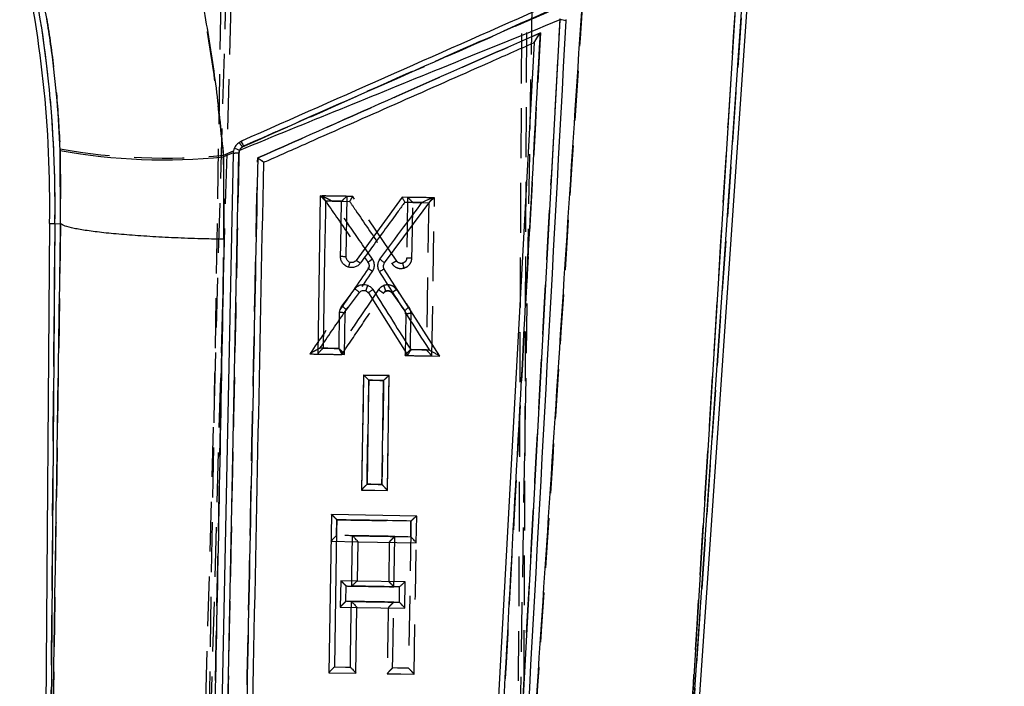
# Model space of a CAD drawing. Extents: x 75 to 757, y 20 to 569.
# Tile 32 of 49: x 235 to 285, y 493 to 527. Entities that reach past the tile are written whole.
import ezdxf

# ---------------------------------------------------------------- set-up
doc = ezdxf.new("R2010")
doc.units = 0
doc.header["$LTSCALE"] = 2
doc.linetypes.add('HIDDEN', pattern=[1.905, 1.27, -0.635])
doc.layers.get('0').update_dxf_attribs({"linetype": 'CONTINUOUS'})
doc.styles.add('SLDTEXTSTYLE0', font='TXT', dxfattribs={"width": 0.75})
doc.dimstyles.new('SLDDIMSTYLE0', dxfattribs={"dimtxt": 7, "dimasz": 6.604, "dimexe": 0, "dimexo": 0.0625, "dimgap": 1.75, "dimtad": 1, "dimdec": 0, "dimrnd": 1e-09, "dimzin": 12, "dimtxsty": 'SLDTEXTSTYLE0', "dimsah": 1, "dimcen": 0.09, "dimazin": 3, "dimtfac": 1, "dimtdec": 0, "dimtofl": 0, "dimtmove": 0, "dimatfit": 3, "dimtolj": 1, "dimtzin": 12})

# ---------------------------------------------------------------- blocks, each defined once
blk = doc.blocks.new('_D_6')
at = {"color": 179, "linetype": 'CONTINUOUS'}
for p, q in [((254.373, 568.866), (376.975, 568.866)), ((374.975, 568.866), (374.975, 322.729)), ((332.857, 322.729), (376.975, 322.729))]:
    blk.add_line(p, q, dxfattribs=at)
for points in [[(374.975, 568.866), (373.959, 562.262), (375.991, 562.262)], [(374.975, 322.729), (375.991, 329.333), (373.959, 329.333)]]:
    blk.add_solid(points, dxfattribs=at)
at = {"color": 179, "linetype": 'CONTINUOUS', "insert": (365.951, 413.379, 0.1), "char_height": 7, "attachment_point": 1, "rotation": 90, "style": 'SLDTEXTSTYLE0'}
blk.add_mtext('246', dxfattribs=at)

msp = doc.modelspace()

# ---------------------------------------------------------------- linework, layer by layer
at = {"color": 7, "linetype": 'HIDDEN'}
for p, q in [((243.449464, 469.359074), (246.004681, 558.362533)), ((246.248107, 558.199693), (243.735361, 469.35435)), ((245.308682, 554.655899), (243.891116, 468.667034)), ((261.176528, 554.394309), (259.758958, 468.405444)), ((260.292515, 545.30235), (259.93481, 469.087307)), ((260.546132, 545.352746), (260.22071, 469.082598)), ((271.673884, 530.86545), (268.139667, 479.609896)), ((236.671529, 520.368088), (236.69736, 516.555656)), ((246.036663, 520.511959), (245.970342, 520.47487)), ((245.013218, 520.051886), (245.518732, 520.275284)), ((245.034027, 515.760292), (245.013218, 520.051886)), ((250.032205, 517.971549), (250.033713, 517.971535)), ((253.843653, 514.648531), (251.599229, 517.945562)), ((255.771599, 517.876361), (255.772992, 517.876331)), ((236.117072, 478.796948), (236.41001, 516.559128)), ((236.69736, 516.555656), (236.697886, 516.555388)), ((252.385448, 514.254082), (252.412922, 514.314253)), ((251.944024, 513.041009), (251.94402, 513.041009)), ((252.400483, 513.021458), (252.40074, 513.021056)), ((253.15719, 513.008986), (253.156922, 513.008599)), ((253.614049, 513.013486), (254.252046, 512.1076)), ((254.302203, 511.944626), (254.267539, 509.831582)), ((251.044012, 509.883363), (251.044031, 509.883393)), ((254.267513, 509.829942), (254.267536, 509.831492)), ((252.153482, 508.834232), (252.153046, 508.834247)), ((252.154167, 508.834217), (253.465905, 508.812476)), ((252.056773, 502.966468), (252.056796, 502.967943)), ((250.776704, 500.649769), (250.78978, 501.449827)), ((250.49825, 500.351016), (251.869969, 500.328411)), ((250.990603, 498.33322), (250.968489, 496.991847)), ((251.835118, 498.319287), (250.991128, 498.333205)), ((253.434874, 498.292912), (253.434359, 498.292927)), ((251.247469, 497.288991), (251.260254, 498.071958)), ((250.968463, 496.990327), (250.968489, 496.991832)), ((250.968463, 496.990327), (251.815222, 496.976365)), ((253.356877, 493.592833), (253.356896, 493.594084))]:
    msp.add_line(p, q, dxfattribs=at)
at = {"color": 7, "linetype": 'CONTINUOUS'}
for p, q in [((267.88919, 472.035725), (271.944543, 530.849163)), ((268.106646, 479.131017), (271.673884, 530.86545)), ((271.112792, 527.492289), (268.106646, 479.131017)), ((262.173864, 526.951436), (259.43572, 476.66419)), ((262.177422, 527.014185), (262.173864, 526.951436)), ((262.486739, 526.911412), (262.490171, 526.974459)), ((260.851714, 525.795225), (258.219923, 477.593486)), ((260.851714, 525.795225), (260.851772, 525.796298)), ((236.700683, 516.555611), (236.677762, 520.292554)), ((245.500504, 520.129104), (244.620032, 476.857771)), ((244.92244, 476.878438), (245.795402, 520.149071)), ((245.502084, 520.16427), (245.013888, 519.965057)), ((245.013888, 519.965057), (245.031941, 515.759204)), ((245.502084, 520.16427), (245.500504, 520.129104)), ((245.795402, 520.149071), (245.826344, 520.296563)), ((249.946542, 517.972384), (249.812733, 509.903256)), ((251.319684, 517.949883), (249.946542, 517.972384)), ((251.268323, 514.850784), (251.319684, 517.949883)), ((254.12032, 517.904003), (251.768439, 514.682744)), ((253.223888, 514.552776), (255.687348, 517.878328)), ((255.687348, 517.878328), (254.12032, 517.904003)), ((236.138891, 516.562421), (235.7991, 472.761024)), ((236.41001, 516.559128), (236.114103, 478.414435)), ((236.138891, 516.562421), (236.41001, 516.559128)), ((236.41001, 516.559128), (236.700683, 516.555611)), ((236.701209, 516.555343), (236.700683, 516.555611)), ((256.039924, 509.801138), (253.21285, 514.240448)), ((251.276515, 512.156654), (251.944024, 513.041009)), ((252.400737, 513.021056), (254.409488, 509.827871)), ((250.903401, 510.188747), (250.933576, 512.023513)), ((251.185979, 509.88074), (251.221012, 511.995424)), ((249.812733, 509.903256), (251.185979, 509.88074)), ((254.409488, 509.827871), (256.039924, 509.801138)), ((252.153586, 508.834098), (252.056311, 502.966363)), ((253.466449, 508.812581), (252.153586, 508.834098)), ((253.369256, 502.944831), (253.466449, 508.812581)), ((252.056311, 502.966363), (253.369256, 502.944831)), ((250.520668, 501.711), (250.387642, 493.641783)), ((254.863142, 501.639415), (250.520668, 501.711)), ((254.559662, 500.586916), (254.572737, 501.386989)), ((254.840724, 500.279431), (254.863142, 501.639415)), ((251.838371, 498.319242), (251.871492, 500.328381)), ((251.871492, 500.328381), (254.840724, 500.279431)), ((254.282128, 498.27895), (251.838371, 498.319242)), ((254.259988, 496.936072), (254.282128, 498.27895)), ((253.979377, 497.243602), (253.992166, 498.026569)), ((251.760885, 493.619148), (251.816231, 496.97635)), ((251.816231, 496.97635), (254.259988, 496.936072)), ((250.387642, 493.641783), (251.760885, 493.619148))]:
    msp.add_line(p, q, dxfattribs=at)
at = {"color": 7, "linetype": 'HIDDEN', "flags": 128}
for points in [[(254.399858, 517.899115), (254.374083, 516.327326), (254.349037, 514.800001)], [(255.64076, 509.807591), (255.706489, 513.818387), (255.772992, 517.876331)], [(250.563871, 517.706026), (251.123521, 517.696683), (251.441188, 517.691378)], [(254.6213, 514.81827), (254.630386, 515.376319), (254.667211, 517.63751)], [(254.667211, 517.63751), (255.22688, 517.628167), (255.480486, 517.62392)], [(255.480486, 517.62392), (255.471404, 517.065857), (255.435079, 514.833574), (255.358312, 510.114629)], [(254.544936, 510.128204), (254.554022, 510.686267), (254.574809, 511.962984)], [(250.889584, 510.189239), (250.329885, 510.198582), (250.234499, 510.200177), (249.930996, 510.205243)], [(255.358312, 510.114629), (254.798591, 510.123972), (254.544936, 510.128204)], [(252.153046, 508.834247), (252.104539, 505.877812), (252.056799, 502.968062)], [(253.369722, 502.945189), (253.417424, 505.855058), (253.465905, 508.812476)], [(252.334948, 503.264983), (252.344023, 503.823001), (252.380341, 506.055076), (252.421323, 508.572836)], [(252.421323, 508.572836), (252.981044, 508.563493), (253.174319, 508.560259)], [(253.174319, 508.560259), (253.165245, 508.002226), (253.128945, 505.770091), (253.088019, 503.252406)], [(253.088019, 503.252406), (252.528261, 503.261749), (252.334948, 503.264983)], [(252.056773, 502.966468), (252.720538, 502.955471), (253.369715, 502.944712)], [(254.572618, 501.386915), (254.563499, 500.828851), (254.527024, 498.596553), (254.449967, 493.877549)], [(253.704193, 498.031292), (253.713309, 498.589356), (253.746163, 500.600387)], [(254.730127, 493.570749), (254.796251, 497.581665), (254.840712, 500.278671)], [(253.636591, 493.891094), (253.645703, 494.449143), (253.682147, 496.681381), (253.691405, 497.248326)], [(254.449967, 493.877549), (253.890141, 493.886862), (253.636591, 493.891094)], [(253.356877, 493.592833), (254.049114, 493.581418), (254.73012, 493.570198)]]:
    msp.add_lwpolyline(points, dxfattribs=at)
at = {"color": 7, "linetype": 'CONTINUOUS', "flags": 128}
for points in [[(250.213686, 517.71139), (250.204492, 517.153431), (250.167731, 514.921595), (250.090021, 510.202188)], [(251.026965, 517.697979), (250.467304, 517.707203), (250.213686, 517.71139)], [(250.980555, 514.878754), (250.989738, 515.436728), (251.026965, 517.697979)], [(255.130313, 517.630313), (254.570633, 517.639537), (254.252996, 517.644782)], [(251.045525, 512.34879), (251.382458, 512.795184), (251.71364, 513.233949)], [(250.090021, 510.202188), (250.649731, 510.192935), (250.903401, 510.188747)], [(254.558753, 510.128368), (255.118485, 510.119114), (255.230281, 510.117282), (255.517341, 510.112528)], [(252.421967, 508.572821), (252.412788, 508.014817), (252.376072, 505.782787), (252.334665, 503.264983)], [(253.174968, 508.560393), (252.615231, 508.569632), (252.421967, 508.572821)], [(253.08774, 503.252525), (253.096908, 503.810559), (253.133583, 506.042648), (253.174968, 508.560393)], [(252.334665, 503.264983), (252.894431, 503.255729), (253.08774, 503.252525)], [(250.789906, 501.449872), (250.780787, 500.891898), (250.744316, 498.660002), (250.667247, 493.940581)], [(251.548234, 498.067219), (251.55735, 498.625208), (251.59021, 500.636284)], [(251.480624, 493.927036), (251.489732, 494.485025), (251.52618, 496.71701), (251.535445, 497.284252)], [(250.667247, 493.940581), (251.227065, 493.931253), (251.480624, 493.927036)]]:
    msp.add_lwpolyline(points, dxfattribs=at)
at = {"color": 7, "linetype": 'CONTINUOUS'}
for centre, radius, start, end in [((176.782181, 517.540641), 59.364769, 359.05655614, 13.0555367), ((176.782181, 517.540641), 59.635908, 359.05696212, 13.0555367), ((262.189185, 525.828311), 1.123229, 74.6384796, 90.7815474), ((245.359481, 519.349932), 1.055496, 63.7482245, 79.3427554), ((235.678368, 515.994108), 11.300877, 23.5611349, 24.9681429), ((241.999011, 549.482006), 29.670521, 259.6684092, 275.8319969), ((245.706383, 519.276142), 0.877456, 84.177271, 103.5699111), ((251.201443, 513.570267), 1.248635, 51.0222872, 62.9934086), ((250.191826, 511.087532), 1.523015, 44.5858972, 55.9073802), ((250.991702, 511.133594), 0.891815, 75.1003376, 93.7370391)]:
    msp.add_arc(centre, radius, start, end, dxfattribs=at)
at = {"color": 7, "linetype": 'HIDDEN'}
for centre, radius, start, end in [((176.782181, 517.540641), 59.635908, 359.05696212, 13.0555367), ((241.991421, 550.522808), 30.620391, 259.9948388, 275.6634967), ((243.451796, 518.814673), 3.016509, 33.3924215, 38.6667348), ((234.532019, 515.487337), 12.554029, 23.5931677, 24.8564158), ((245.706206, 519.275843), 0.877706, 84.1814741, 103.5540667), ((254.124949, 513.868313), 0.829377, 109.8260224, 128.8694844), ((266.724724, 517.765413), 12.987844, 194.3910058, 195.5193488), ((223.130408, 502.456461), 31.989475, 19.4593744, 20.0045122), ((254.930406, 511.517133), 0.899347, 120.5286135, 138.9626297), ((254.494596, 511.120911), 0.845885, 84.5586375, 103.1467322)]:
    msp.add_arc(centre, radius, start, end, dxfattribs=at)
for points, knots in [([(245.013218, 520.051886), (244.891255, 521.206181), (244.647334, 523.514718), (244.087282, 526.992481), (243.394316, 530.46862), (242.808181, 532.751214), (242.515116, 533.892501)], [0, 0, 0, 0, 0.246889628, 0.493767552, 0.746885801, 1, 1, 1, 1]), ([(235.214214, 530.777607), (235.405712, 529.945682), (235.788714, 528.281808), (236.214229, 525.690745), (236.52907, 523.046141), (236.624041, 521.260803), (236.671529, 520.368088)], [0, 0, 0, 0, 0.245832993, 0.491672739, 0.745823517, 1, 1, 1, 1]), ([(263.340471, 528.149743), (262.596554, 516.728522), (261.541267, 500.526888), (260.448609, 484.326195), (260.126212, 479.546059)], [0, 0, 0, 0, 0.704942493, 1, 1, 1, 1]), ([(268.139667, 479.609896), (268.437448, 484.393305), (269.446578, 500.603527), (270.453809, 516.812292), (271.163821, 528.238077)], [0, 0, 0, 0, 0.295085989, 1, 1, 1, 1]), ([(245.970342, 520.47487), (250.181994, 522.335759), (255.437372, 524.657811), (260.692772, 526.979853), (261.736502, 527.441014)], [0, 0, 0, 0, 0.801398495, 1, 1, 1, 1]), ([(261.607194, 527.40762), (259.012119, 526.258299), (253.821971, 523.959658), (248.631765, 521.661192), (246.036663, 520.511959)], [0, 0, 0, 0, 0.50000028, 1, 1, 1, 1]), ([(259.435702, 476.664264), (259.893262, 485.056413), (260.808381, 501.840651), (261.720844, 518.623176), (262.177074, 527.014409)], [0, 0, 0, 0, 0.500001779, 1, 1, 1, 1]), ([(246.753845, 519.911889), (249.110392, 520.955494), (253.91697, 523.084103), (258.723495, 525.212874), (261.173499, 526.297961)], [0, 0, 0, 0, 0.490275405, 1, 1, 1, 1]), ([(261.173499, 526.297961), (260.727308, 518.091603), (259.844758, 501.859738), (258.959779, 485.626588), (258.522219, 477.600444)], [0, 0, 0, 0, 0.505570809, 1, 1, 1, 1]), ([(261.173499, 526.297961), (261.172794, 526.296938), (261.128351, 526.232467), (261.043609, 526.108242), (260.942974, 525.954911), (260.883126, 525.858243), (260.856391, 525.810919), (260.853188, 525.800796), (260.851774, 525.796328)], [0, 0, 0, 0, 0.005325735, 0.335579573, 0.640505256, 0.809012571, 0.915693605, 1, 1, 1, 1]), ([(245.970342, 520.47487), (245.942023, 520.45168), (245.878311, 520.399504), (245.811651, 520.285363), (245.800674, 520.194471), (245.795186, 520.149026)], [0, 0, 0, 0, 0.2857485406, 0.6428908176, 1, 1, 1, 1]), ([(245.795186, 520.149026), (245.650118, 512.93649), (245.359987, 498.511626), (245.06826, 484.08959), (244.922399, 476.878677)], [0, 0, 0, 0, 0.500007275, 1, 1, 1, 1]), ([(245.904099, 477.78799), (246.045288, 484.767001), (246.32933, 498.807192), (246.611789, 512.849596), (246.753845, 519.911889)], [0, 0, 0, 0, 0.4970737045, 1, 1, 1, 1]), ([(246.753845, 519.911889), (246.754868, 519.911214), (246.761773, 519.906657), (246.80334, 519.879032), (246.874123, 519.831144), (246.956861, 519.773061), (247.01673, 519.728968), (247.054647, 519.698816), (247.060906, 519.691058), (247.06383, 519.687433)], [0, 0, 0, 0, 0.007082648, 0.047794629, 0.287837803, 0.495421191, 0.676735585, 0.84898478, 1, 1, 1, 1]), ([(250.032205, 517.971549), (250.428894, 517.397395), (251.213015, 516.262487), (251.997232, 515.127431), (252.384711, 514.566604)], [0, 0, 0, 0, 0.505903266, 1, 1, 1, 1]), ([(250.03416, 517.97152), (250.038387, 517.970428), (250.048421, 517.967836), (250.100245, 517.944551), (250.219477, 517.886298), (250.383767, 517.801584), (250.512703, 517.733332), (250.562782, 517.706607), (250.563871, 517.706026)], [0, 0, 0, 0, 0.076380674, 0.181328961, 0.36951978, 0.756218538, 0.994698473, 1, 1, 1, 1]), ([(251.598603, 517.945577), (251.340325, 517.949858), (250.818841, 517.958501), (250.297363, 517.967153), (250.03416, 517.97152)], [0, 0, 0, 0, 0.4952762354, 1, 1, 1, 1]), ([(251.598603, 517.945577), (251.59499, 517.942918), (251.587772, 517.937606), (251.560018, 517.896807), (251.522308, 517.835478), (251.481302, 517.764274), (251.453256, 517.713586), (251.441776, 517.692461), (251.441188, 517.691378)], [0, 0, 0, 0, 0.198091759, 0.395747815, 0.604639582, 0.83688867, 0.991637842, 1, 1, 1, 1]), ([(254.40023, 517.8991), (254.403728, 517.896849), (254.410701, 517.892361), (254.448902, 517.856852), (254.515303, 517.791996), (254.594016, 517.712709), (254.648612, 517.656585), (254.666436, 517.638305), (254.667211, 517.63751)], [0, 0, 0, 0, 0.15381614, 0.306665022, 0.535133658, 0.849421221, 0.993452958, 1, 1, 1, 1]), ([(255.771264, 517.876361), (255.545569, 517.880107), (255.088556, 517.887693), (254.631547, 517.895266), (254.40023, 517.8991)], [0, 0, 0, 0, 0.493847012, 1, 1, 1, 1]), ([(255.771264, 517.876361), (255.766158, 517.874252), (255.755979, 517.870049), (255.712229, 517.83582), (255.639659, 517.773259), (255.556491, 517.696611), (255.499691, 517.642446), (255.48129, 517.624695), (255.480486, 517.62392)], [0, 0, 0, 0, 0.154186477, 0.307417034, 0.53587588, 0.849370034, 0.993423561, 1, 1, 1, 1]), ([(252.607416, 514.748726), (252.219781, 515.309687), (251.538562, 516.295504), (250.857421, 517.281215), (250.563871, 517.706026)], [0, 0, 0, 0, 0.569031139, 1, 1, 1, 1]), ([(251.441188, 517.691378), (251.545857, 517.537643), (252.0692, 516.768972), (252.790286, 515.709875), (253.40675, 514.804454), (253.604475, 514.514048)], [0, 0, 0, 0, 0.145164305, 0.725818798, 1, 1, 1, 1]), ([(236.697886, 516.555388), (236.593665, 509.737999), (236.401236, 497.150652), (236.206389, 484.565774), (236.117072, 478.796948)], [0, 0, 0, 0, 0.541606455, 1, 1, 1, 1]), ([(244.270436, 478.013505), (244.396465, 483.786781), (244.671096, 496.367376), (244.906598, 508.951217), (245.034027, 515.760292)], [0, 0, 0, 0, 0.4589033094, 1, 1, 1, 1]), ([(254.210416, 514.290337), (254.269236, 514.312709), (254.386876, 514.357454), (254.521609, 514.493503), (254.605029, 514.652958), (254.616228, 514.76674), (254.6213, 514.81827)], [0, 0, 0, 0, 0.261203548, 0.522397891, 0.783704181, 1, 1, 1, 1]), ([(254.349037, 514.800001), (254.353139, 514.802865), (254.361342, 514.808593), (254.42396, 514.814985), (254.513647, 514.818823), (254.585416, 514.818454), (254.6213, 514.81827)], [0, 0, 0, 0, 0.249999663, 0.500001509, 0.750002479, 1, 1, 1, 1]), ([(252.607416, 514.748726), (252.576843, 514.727281), (252.5157, 514.684392), (252.440557, 514.626006), (252.390144, 514.581705), (252.386522, 514.571638), (252.384711, 514.566604)], [0, 0, 0, 0, 0.250006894, 0.499992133, 0.749996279, 1, 1, 1, 1]), ([(252.384711, 514.566604), (252.392795, 514.553472), (252.417212, 514.51381), (252.434224, 514.448107), (252.433441, 514.366222), (252.415739, 514.303076), (252.3924, 514.265327), (252.385448, 514.254082)], [0, 0, 0, 0, 0.139857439, 0.42241029, 0.600599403, 0.881032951, 1, 1, 1, 1]), ([(252.608962, 514.119465), (252.623033, 514.142192), (252.669994, 514.218037), (252.7057, 514.345172), (252.707294, 514.509944), (252.672987, 514.642354), (252.62377, 514.722195), (252.607416, 514.748726)], [0, 0, 0, 0, 0.12000596, 0.4004951, 0.578289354, 0.859865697, 1, 1, 1, 1]), ([(253.604475, 514.514048), (253.630509, 514.480839), (253.69503, 514.398537), (253.838998, 514.30823), (254.024069, 514.258918), (254.148226, 514.279851), (254.210416, 514.290337)], [0, 0, 0, 0, 0.183973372, 0.455945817, 0.727485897, 1, 1, 1, 1]), ([(254.144411, 514.537443), (254.144391, 514.537438), (254.114373, 514.529932), (254.051451, 514.523024), (253.959912, 514.546148), (253.888835, 514.591421), (253.856081, 514.631961), (253.843665, 514.648516), (253.843653, 514.648531)], [0, 0, 0, 0, 0.000179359, 0.270993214, 0.542575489, 0.815260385, 0.999833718, 1, 1, 1, 1]), ([(254.349037, 514.800001), (254.349036, 514.799981), (254.347445, 514.774515), (254.3404, 514.718079), (254.299799, 514.638375), (254.232081, 514.572435), (254.174441, 514.545449), (254.14443, 514.537448), (254.144411, 514.537443)], [0, 0, 0, 0, 0.000169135, 0.216793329, 0.478383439, 0.739262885, 0.999838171, 1, 1, 1, 1]), ([(252.385448, 514.254082), (251.887481, 513.526246), (250.897573, 512.079382), (249.907723, 510.63262), (249.415811, 509.913642)], [0, 0, 0, 0, 0.503043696, 1, 1, 1, 1]), ([(249.930996, 510.205243), (250.325672, 510.782116), (251.218301, 512.086816), (252.110981, 513.391595), (252.608962, 514.119465)], [0, 0, 0, 0, 0.442150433, 1, 1, 1, 1]), ([(252.608962, 514.119465), (252.580114, 514.138771), (252.522422, 514.17738), (252.449855, 514.22271), (252.398135, 514.252247), (252.389677, 514.253471), (252.385448, 514.254082)], [0, 0, 0, 0, 0.250014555, 0.500002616, 0.750002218, 1, 1, 1, 1]), ([(253.18982, 513.399873), (253.132162, 513.373191), (253.025253, 513.323717), (252.951959, 513.232074), (252.918194, 513.189856)], [0, 0, 0, 0, 0.5393222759, 1, 1, 1, 1]), ([(253.834791, 513.198648), (253.80006, 513.239586), (253.724729, 513.32838), (253.562361, 513.412995), (253.381418, 513.442524), (253.255474, 513.422649), (253.196284, 513.402116), (253.18982, 513.399873)], [0, 0, 0, 0, 0.221861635, 0.481215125, 0.74018158, 0.971625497, 1, 1, 1, 1]), ([(252.918194, 513.189856), (252.56276, 512.66412), (251.886537, 511.663894), (251.210353, 510.663709), (250.889584, 510.189239)], [0, 0, 0, 0, 0.525618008, 1, 1, 1, 1]), ([(251.044031, 509.883393), (251.393481, 510.399551), (252.098445, 511.440821), (252.799418, 512.484925), (253.157102, 513.008857), (253.15719, 513.008986)], [0, 0, 0, 0, 0.495639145, 0.999875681, 1, 1, 1, 1]), ([(252.918194, 513.189856), (252.929695, 513.182055), (252.952138, 513.166832), (252.999719, 513.133806), (253.058169, 513.092106), (253.11495, 513.04929), (253.152333, 513.018378), (253.155571, 513.012117), (253.15719, 513.008986)], [0, 0, 0, 0, 0.091013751, 0.177607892, 0.383216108, 0.588798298, 0.794401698, 1, 1, 1, 1]), ([(253.156922, 513.008599), (253.173748, 513.029615), (253.210296, 513.075266), (253.263739, 513.100024), (253.292579, 513.113383)], [0, 0, 0, 0, 0.460371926, 1, 1, 1, 1]), ([(253.292579, 513.113383), (253.263749, 513.10004), (253.21038, 513.07534), (253.17376, 513.02962), (253.156922, 513.008599)], [0, 0, 0, 0, 0.540206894, 1, 1, 1, 1]), ([(253.614049, 513.013486), (253.593283, 513.037196), (253.551751, 513.084617), (253.464134, 513.12405), (253.374004, 513.135297), (253.318077, 513.120246), (253.292579, 513.113383)], [0, 0, 0, 0, 0.260600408, 0.521207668, 0.781706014, 1, 1, 1, 1]), ([(253.292579, 513.113383), (253.292597, 513.113388), (253.322755, 513.121431), (253.384522, 513.136415), (253.478967, 513.119654), (253.558636, 513.077301), (253.598224, 513.034586), (253.614038, 513.013501), (253.614049, 513.013486)], [0, 0, 0, 0, 0.000159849, 0.258808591, 0.518107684, 0.778437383, 0.999843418, 1, 1, 1, 1]), ([(253.834791, 513.198648), (253.824415, 513.191262), (253.80564, 513.177897), (253.762317, 513.146211), (253.707348, 513.104317), (253.652489, 513.058872), (253.617112, 513.025251), (253.61507, 513.017408), (253.614049, 513.013486)], [0, 0, 0, 0, 0.0856983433, 0.1550743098, 0.3663086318, 0.5775473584, 0.7887730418, 1, 1, 1, 1]), ([(254.473566, 512.291808), (254.366436, 512.443895), (254.153507, 512.74618), (253.940586, 513.048455), (253.834791, 513.198648)], [0, 0, 0, 0, 0.50312488, 1, 1, 1, 1]), ([(254.252046, 512.1076), (254.267829, 512.080429), (254.297211, 512.029848), (254.300624, 511.971589), (254.302203, 511.944626)], [0, 0, 0, 0, 0.5371899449, 1, 1, 1, 1]), ([(254.302203, 511.944626), (254.299977, 511.975974), (254.295834, 512.034332), (254.2659, 512.084418), (254.252046, 512.1076)], [0, 0, 0, 0, 0.537163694, 1, 1, 1, 1]), ([(254.574809, 511.962984), (254.571615, 512.017385), (254.564716, 512.13492), (254.505418, 512.236984), (254.473566, 512.291808)], [0, 0, 0, 0, 0.462853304, 1, 1, 1, 1]), ([(249.413583, 509.910379), (249.688164, 509.905829), (250.231637, 509.896824), (250.775116, 509.887819), (251.044012, 509.883363)], [0, 0, 0, 0, 0.505232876, 1, 1, 1, 1]), ([(249.930996, 510.205243), (249.929913, 510.204687), (249.873402, 510.175659), (249.745264, 510.108093), (249.585122, 510.020751), (249.476299, 509.956825), (249.428231, 509.925734), (249.41953, 509.917263), (249.415811, 509.913642)], [0, 0, 0, 0, 0.0053494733, 0.2791723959, 0.6367342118, 0.8172310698, 0.9218672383, 1, 1, 1, 1]), ([(250.889584, 510.189239), (250.890147, 510.188167), (250.894008, 510.180806), (250.914563, 510.141212), (250.949783, 510.073293), (250.990875, 509.992883), (251.021074, 509.932804), (251.040872, 509.892267), (251.042977, 509.886352), (251.044031, 509.883393)], [0, 0, 0, 0, 0.007471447, 0.051270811, 0.274471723, 0.473633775, 0.653323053, 0.826542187, 1, 1, 1, 1]), ([(254.267513, 509.829942), (254.499086, 509.826103), (254.95683, 509.818513), (255.414578, 509.810924), (255.640752, 509.807173)], [0, 0, 0, 0, 0.505898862, 1, 1, 1, 1]), ([(254.267539, 509.831582), (254.269678, 509.836336), (254.273946, 509.84582), (254.307796, 509.886308), (254.369157, 509.953068), (254.453179, 510.038603), (254.516439, 510.100861), (254.544133, 510.127434), (254.544936, 510.128204)], [0, 0, 0, 0, 0.144426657, 0.288102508, 0.494581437, 0.780471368, 0.993640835, 1, 1, 1, 1]), ([(255.64076, 509.807591), (255.638879, 509.810906), (255.635125, 509.817524), (255.604141, 509.853533), (255.548168, 509.915234), (255.462679, 510.006347), (255.394298, 510.077492), (255.359087, 510.11383), (255.358312, 510.114629)], [0, 0, 0, 0, 0.135875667, 0.271179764, 0.458340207, 0.718337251, 0.993802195, 1, 1, 1, 1]), ([(252.421323, 508.572836), (252.420548, 508.573636), (252.40291, 508.591841), (252.348286, 508.647752), (252.269559, 508.727024), (252.202802, 508.791926), (252.164282, 508.827482), (252.157089, 508.831977), (252.153482, 508.834232)], [0, 0, 0, 0, 0.006570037, 0.149542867, 0.464184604, 0.692994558, 0.846011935, 1, 1, 1, 1]), ([(253.174319, 508.560259), (253.175121, 508.561034), (253.193379, 508.578673), (253.250096, 508.632713), (253.333102, 508.709311), (253.405557, 508.771929), (253.449152, 508.806161), (253.45921, 508.810377), (253.464255, 508.812491)], [0, 0, 0, 0, 0.006574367, 0.149637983, 0.46355196, 0.692335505, 0.845680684, 1, 1, 1, 1]), ([(252.056799, 502.968062), (252.05893, 502.972768), (252.063181, 502.982156), (252.096941, 503.022417), (252.158152, 503.088861), (252.242333, 503.174646), (252.306069, 503.237134), (252.334145, 503.264208), (252.334948, 503.264983)], [0, 0, 0, 0, 0.143978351, 0.28719837, 0.492650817, 0.777225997, 0.99362492, 1, 1, 1, 1]), ([(253.369722, 502.945189), (253.367836, 502.948593), (253.364072, 502.955387), (253.333026, 502.991744), (253.276898, 503.053849), (253.191625, 503.144882), (253.123592, 503.215695), (253.088794, 503.251606), (253.088019, 503.252406)], [0, 0, 0, 0, 0.1362595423, 0.271949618, 0.4600137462, 0.7212712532, 0.9937938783, 1, 1, 1, 1]), ([(250.78978, 501.449827), (250.789005, 501.450622), (250.771438, 501.468639), (250.716995, 501.524537), (250.638149, 501.603685), (250.571096, 501.668639), (250.532264, 501.704242), (250.524872, 501.708733), (250.521164, 501.710985)], [0, 0, 0, 0, 0.006551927, 0.148524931, 0.463505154, 0.692638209, 0.845837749, 1, 1, 1, 1]), ([(250.78978, 501.449827), (251.422249, 501.439306), (252.683183, 501.418331), (253.944141, 501.397365), (254.572618, 501.386915)], [0, 0, 0, 0, 0.501587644, 1, 1, 1, 1]), ([(254.572618, 501.386915), (254.57342, 501.38769), (254.59183, 501.405476), (254.64866, 501.459635), (254.731602, 501.536337), (254.803699, 501.598881), (254.846906, 501.633115), (254.856714, 501.637331), (254.861634, 501.639445)], [0, 0, 0, 0, 0.006570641, 0.150796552, 0.464352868, 0.692743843, 0.845891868, 1, 1, 1, 1]), ([(250.498276, 500.35261), (250.500405, 500.357305), (250.504652, 500.366671), (250.538384, 500.406911), (250.599534, 500.473285), (250.683807, 500.55915), (250.747689, 500.621747), (250.775902, 500.648994), (250.776704, 500.649769)], [0, 0, 0, 0, 0.143807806, 0.286872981, 0.491972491, 0.776086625, 0.993633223, 1, 1, 1, 1]), ([(253.746163, 500.600387), (253.160236, 500.610125), (252.17041, 500.626575), (251.180598, 500.643048), (250.776704, 500.649769)], [0, 0, 0, 0, 0.591948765, 1, 1, 1, 1]), ([(253.467507, 500.303585), (253.467498, 500.303079), (253.461616, 499.960239), (253.450889, 499.290033), (253.439787, 498.620317), (253.434359, 498.292927)], [0, 0, 0, 0, 0.000755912, 0.511520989, 1, 1, 1, 1]), ([(253.467507, 500.303585), (253.469633, 500.30822), (253.473875, 500.317466), (253.507573, 500.357504), (253.568675, 500.423661), (253.653, 500.509541), (253.717008, 500.572229), (253.74536, 500.599612), (253.746163, 500.600387)], [0, 0, 0, 0, 0.143663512, 0.286583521, 0.49135165, 0.775089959, 0.993636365, 1, 1, 1, 1]), ([(250.991128, 498.333205), (250.994877, 498.330945), (251.002352, 498.32644), (251.041307, 498.29087), (251.108456, 498.225915), (251.187389, 498.146753), (251.241869, 498.090814), (251.259479, 498.072752), (251.260254, 498.071958)], [0, 0, 0, 0, 0.154130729, 0.30728267, 0.536308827, 0.851142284, 0.993449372, 1, 1, 1, 1]), ([(253.434874, 498.292912), (253.438601, 498.290663), (253.446033, 498.28618), (253.484892, 498.250632), (253.551931, 498.185792), (253.630866, 498.106426), (253.685646, 498.050438), (253.703419, 498.032092), (253.704193, 498.031292)], [0, 0, 0, 0, 0.153874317, 0.306790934, 0.535252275, 0.849397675, 0.993433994, 1, 1, 1, 1]), ([(251.260254, 498.071958), (251.446851, 498.068853), (252.261492, 498.0553), (253.076142, 498.041744), (253.704193, 498.031292)], [0, 0, 0, 0, 0.229054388, 1, 1, 1, 1]), ([(250.968489, 496.991847), (250.970612, 496.996483), (250.974847, 497.005732), (251.008515, 497.045733), (251.069538, 497.111848), (251.153967, 497.197821), (251.218129, 497.260654), (251.246667, 497.288216), (251.247469, 497.288991)], [0, 0, 0, 0, 0.143475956, 0.286207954, 0.490573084, 0.773736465, 0.99363982, 1, 1, 1, 1]), ([(253.691405, 497.248326), (253.192874, 497.256621), (252.378225, 497.270175), (251.563584, 497.283731), (251.247469, 497.288991)], [0, 0, 0, 0, 0.611957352, 1, 1, 1, 1]), ([(253.691405, 497.248326), (253.690602, 497.247551), (253.661951, 497.219879), (253.597694, 497.156973), (253.51322, 497.071004), (253.45224, 497.005068), (253.418599, 496.965225), (253.414367, 496.956089), (253.412246, 496.95151)], [0, 0, 0, 0, 0.006357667, 0.227070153, 0.509907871, 0.714020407, 0.856640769, 1, 1, 1, 1]), ([(253.412246, 496.95151), (253.412237, 496.951023), (253.402104, 496.383554), (253.384758, 495.264425), (253.3661, 494.145831), (253.3569, 493.594248)], [0, 0, 0, 0, 0.000434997, 0.50711125, 1, 1, 1, 1]), ([(253.636591, 493.891094), (253.635788, 493.890319), (253.606818, 493.862339), (253.542316, 493.799174), (253.457666, 493.713115), (253.396813, 493.647431), (253.363234, 493.60778), (253.359015, 493.598766), (253.3569, 493.594248)], [0, 0, 0, 0, 0.006351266, 0.229372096, 0.511265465, 0.714658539, 0.856969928, 1, 1, 1, 1]), ([(254.449967, 493.877549), (254.450742, 493.876749), (254.484687, 493.841718), (254.551989, 493.771622), (254.636812, 493.680899), (254.693252, 493.618153), (254.724446, 493.581318), (254.728231, 493.574277), (254.730127, 493.570749)], [0, 0, 0, 0, 0.006222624, 0.272622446, 0.536455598, 0.726407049, 0.862907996, 1, 1, 1, 1])]:
    msp.add_open_spline(points, degree=3, knots=knots, dxfattribs=at)
at = {"color": 7, "linetype": 'CONTINUOUS'}
for points, knots in [([(242.635626, 533.639688), (242.909674, 532.539041), (243.457774, 530.337731), (244.118368, 526.933364), (244.660362, 523.470287), (244.896045, 521.133483), (245.013888, 519.965057)], [0, 0, 0, 0, 0.246887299, 0.493777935, 0.74688374, 1, 1, 1, 1]), ([(236.677762, 520.292554), (236.634135, 521.143623), (236.546884, 522.845693), (236.25267, 525.423534), (235.842888, 528.007072), (235.460238, 529.702658), (235.268916, 530.550439)], [0, 0, 0, 0, 0.246009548, 0.491999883, 0.746003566, 1, 1, 1, 1]), ([(261.493103, 527.66179), (258.898108, 526.51219), (253.708119, 524.21299), (248.518102, 521.91391), (245.923094, 520.76437)], [0, 0, 0, 0, 0.4999999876, 1, 1, 1, 1]), ([(246.037136, 520.511378), (248.632424, 521.660156), (253.823001, 523.957713), (259.013541, 526.255416), (261.608812, 527.404268)], [0, 0, 0, 0, 0.49999974, 1, 1, 1, 1]), ([(260.089591, 479.065258), (260.14505, 479.884474), (261.235771, 495.995906), (262.285366, 512.108296), (263.281593, 527.401422)], [0, 0, 0, 0, 0.050846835, 1, 1, 1, 1]), ([(262.173864, 526.951436), (260.145357, 526.127037), (254.694884, 523.911928), (249.246806, 521.690954), (245.826344, 520.296563)], [0, 0, 0, 0, 0.372170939, 1, 1, 1, 1]), ([(259.741255, 476.624538), (259.752322, 476.826647), (259.807652, 477.837186), (260.039998, 482.081416), (260.946066, 498.642484), (261.80451, 514.393592), (262.486739, 526.911412)], [0, 0, 0, 0, 0.012056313, 0.060281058, 0.25318069, 1, 1, 1, 1]), ([(261.173715, 526.29805), (258.723637, 525.212924), (253.91711, 523.08414), (249.110531, 520.955514), (246.754057, 519.911934)], [0, 0, 0, 0, 0.509739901, 1, 1, 1, 1]), ([(258.522249, 477.600534), (258.959839, 485.626659), (259.844884, 501.859851), (260.727492, 518.091675), (261.173715, 526.29805)], [0, 0, 0, 0, 0.494426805, 1, 1, 1, 1]), ([(260.851772, 525.796298), (260.853183, 525.800747), (260.856379, 525.810821), (260.883061, 525.85801), (260.942762, 525.95441), (261.043532, 526.107767), (261.128195, 526.232342), (261.17301, 526.297032), (261.173715, 526.29805)], [0, 0, 0, 0, 0.084206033, 0.190691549, 0.358758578, 0.662830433, 0.994693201, 1, 1, 1, 1]), ([(247.063837, 519.687433), (247.161465, 519.730681), (248.001491, 520.102807), (251.811164, 521.790333), (256.309492, 523.783024), (260.065403, 525.44689), (260.851714, 525.795225)], [0, 0, 0, 0, 0.021242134, 0.182776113, 0.828911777, 1, 1, 1, 1]), ([(245.923094, 520.76437), (245.853359, 520.724936), (245.713892, 520.64607), (245.569723, 520.448819), (245.512762, 520.278573), (245.503738, 520.181979), (245.502084, 520.16427)], [0, 0, 0, 0, 0.309934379, 0.619851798, 0.930304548, 1, 1, 1, 1]), ([(245.826344, 520.296563), (245.831224, 520.307337), (245.854716, 520.359204), (245.917904, 520.444022), (245.997374, 520.488915), (246.037136, 520.511378)], [0, 0, 0, 0, 0.115837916, 0.557609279, 1, 1, 1, 1]), ([(246.754057, 519.911934), (246.611978, 512.849651), (246.329472, 498.80727), (246.045368, 484.767036), (245.904147, 477.788005)], [0, 0, 0, 0, 0.502926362, 1, 1, 1, 1]), ([(246.754057, 519.911934), (246.755082, 519.911259), (246.761888, 519.906773), (246.803366, 519.879213), (246.874073, 519.831371), (246.956833, 519.77323), (247.016721, 519.729091), (247.054676, 519.698871), (247.060918, 519.691079), (247.063837, 519.687433)], [0, 0, 0, 0, 0.007088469, 0.047089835, 0.287212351, 0.494899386, 0.676267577, 0.848544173, 1, 1, 1, 1]), ([(246.210806, 477.755878), (246.21322, 477.873702), (246.232203, 478.800276), (246.317458, 482.96192), (246.600767, 496.820409), (246.865064, 509.871727), (247.063837, 519.687433)], [0, 0, 0, 0, 0.008430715, 0.066299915, 0.297777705, 1, 1, 1, 1]), ([(249.946936, 517.972384), (249.950476, 517.970123), (249.957533, 517.965616), (249.995895, 517.930056), (250.062519, 517.86507), (250.141026, 517.785912), (250.195476, 517.730186), (250.212911, 517.71219), (250.213686, 517.71139)], [0, 0, 0, 0, 0.154222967, 0.307455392, 0.536782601, 0.852035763, 0.993423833, 1, 1, 1, 1]), ([(251.317873, 517.949913), (251.312691, 517.947802), (251.30236, 517.943594), (251.258352, 517.909281), (251.185458, 517.846608), (251.102412, 517.770074), (251.045818, 517.716193), (251.027767, 517.698754), (251.026965, 517.697979)], [0, 0, 0, 0, 0.154545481, 0.30813488, 0.537418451, 0.851970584, 0.993421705, 1, 1, 1, 1]), ([(254.120338, 517.904003), (254.122083, 517.901262), (254.12557, 517.895788), (254.14727, 517.854223), (254.179157, 517.791821), (254.215756, 517.719255), (254.241649, 517.667528), (254.252448, 517.64588), (254.252996, 517.644782)], [0, 0, 0, 0, 0.197746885, 0.395061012, 0.603639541, 0.835703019, 0.991667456, 1, 1, 1, 1]), ([(255.683328, 517.878387), (255.678104, 517.877456), (255.665722, 517.87525), (255.60979, 517.853832), (255.48516, 517.800025), (255.315581, 517.720718), (255.183511, 517.656527), (255.131422, 517.630859), (255.130313, 517.630313)], [0, 0, 0, 0, 0.07637638, 0.181005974, 0.3678543, 0.750684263, 0.994692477, 1, 1, 1, 1]), ([(254.252996, 517.644782), (254.143064, 517.49421), (253.593407, 516.741357), (252.838015, 515.706747), (252.192583, 514.82272), (251.986857, 514.540945)], [0, 0, 0, 0, 0.1455300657, 0.7276455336, 1, 1, 1, 1]), ([(252.991028, 514.742364), (253.398656, 515.292644), (254.11174, 516.255277), (254.824847, 517.217946), (255.130313, 517.630313)], [0, 0, 0, 0, 0.571641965, 1, 1, 1, 1]), ([(236.114103, 478.414435), (236.207063, 484.415283), (236.403991, 497.127666), (236.598511, 509.842509), (236.701209, 516.555343)], [0, 0, 0, 0, 0.472047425, 1, 1, 1, 1]), ([(245.031941, 515.759204), (244.964598, 515.76037), (244.518749, 515.768089), (243.615364, 515.79066), (242.350377, 515.839287), (241.077388, 515.908237), (239.911871, 515.993149), (238.882287, 516.091044), (238.022638, 516.199628), (237.355631, 516.31533), (236.887167, 516.435415), (236.763195, 516.515367), (236.701209, 516.555343)], [0, 0, 0, 0, 0.016455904, 0.108947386, 0.220330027, 0.331712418, 0.443094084, 0.554475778, 0.665856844, 0.777237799, 0.888618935, 1, 1, 1, 1]), ([(245.031941, 515.759204), (244.907026, 509.054832), (244.670191, 496.34356), (244.393891, 483.635526), (244.263321, 477.630157)], [0, 0, 0, 0, 0.527435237, 1, 1, 1, 1]), ([(251.374192, 514.33741), (251.343853, 514.348529), (251.244797, 514.384833), (251.10996, 514.494298), (251.007394, 514.667019), (250.980378, 514.800484), (250.980538, 514.870897), (250.980555, 514.878754)], [0, 0, 0, 0, 0.135198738, 0.441424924, 0.704223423, 0.96699692, 1, 1, 1, 1]), ([(251.268323, 514.850784), (251.264001, 514.853959), (251.255357, 514.86031), (251.188425, 514.869188), (251.092979, 514.876094), (251.01803, 514.877867), (250.980555, 514.878754)], [0, 0, 0, 0, 0.2500025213, 0.5000001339, 0.7499998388, 1, 1, 1, 1]), ([(251.464184, 514.58164), (251.435115, 514.593826), (251.376978, 514.618198), (251.311989, 514.68861), (251.273553, 514.769231), (251.269935, 514.825648), (251.268323, 514.850784)], [0, 0, 0, 0, 0.262905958, 0.525817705, 0.788728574, 1, 1, 1, 1]), ([(251.464184, 514.58164), (251.461736, 514.579146), (251.45684, 514.57416), (251.438571, 514.529303), (251.416898, 514.468727), (251.394671, 514.402321), (251.381109, 514.359335), (251.374192, 514.33741)], [0, 0, 0, 0, 0.22492163, 0.449848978, 0.674774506, 0.834117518, 1, 1, 1, 1]), ([(251.986857, 514.540945), (251.945147, 514.49418), (251.861726, 514.40065), (251.686967, 514.323477), (251.51782, 514.303735), (251.415678, 514.327683), (251.374192, 514.33741)], [0, 0, 0, 0, 0.27147282, 0.542955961, 0.814366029, 1, 1, 1, 1]), ([(251.768439, 514.682744), (251.747732, 514.659537), (251.706318, 514.613123), (251.619555, 514.574801), (251.535553, 514.564942), (251.484797, 514.576817), (251.464184, 514.58164)], [0, 0, 0, 0, 0.271348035, 0.542695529, 0.814277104, 1, 1, 1, 1]), ([(252.968888, 514.113609), (252.957431, 514.13328), (252.912883, 514.209766), (252.87374, 514.35971), (252.889422, 514.55263), (252.944766, 514.677654), (252.986086, 514.735451), (252.991028, 514.742364)], [0, 0, 0, 0, 0.102581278, 0.398863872, 0.680321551, 0.961767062, 1, 1, 1, 1]), ([(252.991028, 514.742364), (253.006938, 514.730632), (253.028972, 514.714384), (253.075065, 514.679703), (253.127753, 514.639079), (253.18297, 514.594311), (253.219299, 514.562203), (253.222386, 514.555958), (253.223929, 514.552836)], [0, 0, 0, 0, 0.128985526, 0.178630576, 0.383975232, 0.58931288, 0.794656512, 1, 1, 1, 1]), ([(253.21285, 514.240448), (253.198724, 514.268518), (253.17047, 514.324659), (253.166899, 514.420338), (253.188207, 514.498289), (253.214601, 514.538594), (253.223888, 514.552776)], [0, 0, 0, 0, 0.282423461, 0.564855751, 0.846893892, 1, 1, 1, 1]), ([(252.968888, 514.113609), (252.999564, 514.132618), (253.060915, 514.170633), (253.140116, 514.214433), (253.197513, 514.241676), (253.207735, 514.240857), (253.212846, 514.240448)], [0, 0, 0, 0, 0.250008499, 0.50000139, 0.74999993, 1, 1, 1, 1]), ([(255.517341, 510.112528), (255.143276, 510.69981), (254.293728, 512.033603), (253.444303, 513.367205), (252.968888, 514.113609)], [0, 0, 0, 0, 0.440309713, 1, 1, 1, 1]), ([(251.71364, 513.233949), (251.749772, 513.273825), (251.827994, 513.360152), (251.951643, 513.418912), (252.088562, 513.453717), (252.217319, 513.460393), (252.320847, 513.427582), (252.364691, 513.413687)], [0, 0, 0, 0, 0.222166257, 0.480968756, 0.550544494, 0.809658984, 1, 1, 1, 1]), ([(252.364691, 513.413687), (252.357602, 513.395904), (252.343422, 513.360335), (252.323446, 513.307976), (252.305477, 513.259128), (252.290309, 513.215769), (252.278531, 513.17965), (252.27076, 513.152556), (252.266906, 513.134596), (252.268046, 513.13171), (252.268616, 513.130267)], [0, 0, 0, 0, 0.124992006, 0.250009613, 0.375011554, 0.500002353, 0.625000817, 0.749997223, 0.875001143, 1, 1, 1, 1]), ([(252.364691, 513.413687), (252.418892, 513.38599), (252.508821, 513.340037), (252.58927, 513.253985), (252.620492, 513.207912), (252.629436, 513.194714)], [0, 0, 0, 0, 0.519801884, 0.862438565, 1, 1, 1, 1]), ([(251.71364, 513.233949), (251.723661, 513.22635), (251.745473, 513.209809), (251.791611, 513.174141), (251.849006, 513.128588), (251.903605, 513.083011), (251.939489, 513.050423), (251.942509, 513.044147), (251.94402, 513.041009)], [0, 0, 0, 0, 0.082267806, 0.179069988, 0.38430365, 0.589536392, 0.794767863, 1, 1, 1, 1]), ([(251.944024, 513.041009), (251.965473, 513.063939), (252.008372, 513.109799), (252.096803, 513.146368), (252.187346, 513.154958), (252.242965, 513.138059), (252.268612, 513.130267)], [0, 0, 0, 0, 0.259261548, 0.518515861, 0.777981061, 1, 1, 1, 1]), ([(252.268612, 513.130267), (252.297106, 513.115904), (252.349636, 513.089426), (252.384698, 513.042519), (252.40074, 513.021056)], [0, 0, 0, 0, 0.542439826, 1, 1, 1, 1]), ([(252.629436, 513.194714), (252.617678, 513.187237), (252.598521, 513.175054), (252.554014, 513.145865), (252.498135, 513.107703), (252.441055, 513.06509), (252.404065, 513.033193), (252.401677, 513.02537), (252.400483, 513.021458)], [0, 0, 0, 0, 0.093955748, 0.153084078, 0.36480879, 0.576534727, 0.788273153, 1, 1, 1, 1]), ([(252.629436, 513.194714), (252.968828, 512.655308), (253.611901, 511.633249), (254.25504, 510.611075), (254.558753, 510.128368)], [0, 0, 0, 0, 0.527764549, 1, 1, 1, 1]), ([(250.933576, 512.023513), (250.938564, 512.077923), (250.949302, 512.195053), (251.011969, 512.295177), (251.045525, 512.34879)], [0, 0, 0, 0, 0.464529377, 1, 1, 1, 1]), ([(251.221012, 511.995424), (251.224249, 512.026597), (251.230288, 512.084739), (251.261867, 512.133866), (251.276515, 512.156654)], [0, 0, 0, 0, 0.5361468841, 1, 1, 1, 1]), ([(249.812763, 509.904985), (249.814905, 509.909815), (249.819179, 509.919451), (249.853059, 509.960177), (249.914491, 510.027156), (249.998412, 510.112805), (250.061723, 510.174858), (250.089219, 510.201414), (250.090021, 510.202188)], [0, 0, 0, 0, 0.144525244, 0.288299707, 0.495036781, 0.781288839, 0.993619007, 1, 1, 1, 1]), ([(251.185987, 509.881173), (251.184108, 509.884526), (251.180358, 509.891217), (251.149402, 509.927294), (251.09347, 509.98905), (251.007953, 510.080287), (250.939482, 510.151513), (250.904176, 510.187948), (250.903401, 510.188747)], [0, 0, 0, 0, 0.135794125, 0.271016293, 0.457952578, 0.717613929, 0.993802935, 1, 1, 1, 1]), ([(254.558753, 510.128368), (254.558153, 510.12731), (254.539078, 510.093672), (254.503877, 510.030009), (254.460341, 509.947418), (254.4295, 509.884868), (254.410267, 509.841142), (254.409539, 509.832635), (254.409175, 509.828378)], [0, 0, 0, 0, 0.007694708, 0.244709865, 0.453326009, 0.640788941, 0.82023968, 1, 1, 1, 1]), ([(255.517341, 510.112528), (255.518405, 510.111937), (255.601539, 510.065767), (255.742631, 509.985427), (255.905513, 509.889957), (255.991538, 509.836873), (256.029956, 509.81134), (256.036192, 509.805335), (256.038941, 509.802688)], [0, 0, 0, 0, 0.005247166, 0.409912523, 0.692909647, 0.839140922, 0.929094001, 1, 1, 1, 1]), ([(252.421967, 508.572821), (252.421192, 508.573621), (252.4036, 508.591779), (252.348997, 508.647622), (252.270302, 508.726884), (252.203479, 508.791793), (252.164893, 508.827348), (252.157661, 508.831843), (252.154033, 508.834098)], [0, 0, 0, 0, 0.006571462, 0.149193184, 0.463923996, 0.692844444, 0.845935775, 1, 1, 1, 1]), ([(253.174968, 508.560393), (253.17577, 508.561163), (253.194049, 508.578708), (253.25063, 508.632855), (253.333695, 508.709383), (253.406143, 508.772024), (253.449727, 508.806284), (253.459769, 508.810497), (253.464806, 508.81261)], [0, 0, 0, 0, 0.006554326, 0.149349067, 0.463443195, 0.692306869, 0.845671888, 1, 1, 1, 1]), ([(252.056337, 502.967958), (252.058468, 502.972647), (252.062717, 502.982001), (252.096466, 503.02225), (252.157646, 503.088667), (252.241884, 503.174497), (252.305723, 503.23703), (252.333863, 503.264208), (252.334665, 503.264983)], [0, 0, 0, 0, 0.143863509, 0.286988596, 0.492271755, 0.776625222, 0.993632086, 1, 1, 1, 1]), ([(253.369264, 502.945323), (253.367379, 502.948748), (253.363617, 502.955584), (253.332549, 502.991989), (253.276414, 503.054178), (253.191141, 503.145131), (253.123341, 503.216017), (253.088515, 503.251731), (253.08774, 503.252525)], [0, 0, 0, 0, 0.136359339, 0.272143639, 0.460386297, 0.721850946, 0.993811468, 1, 1, 1, 1]), ([(250.789906, 501.449872), (250.789131, 501.450672), (250.771653, 501.468713), (250.717125, 501.524479), (250.638336, 501.603665), (250.571217, 501.668637), (250.532323, 501.704242), (250.524899, 501.708733), (250.521175, 501.710985)], [0, 0, 0, 0, 0.006573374, 0.148272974, 0.463334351, 0.692564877, 0.845799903, 1, 1, 1, 1]), ([(254.572737, 501.386989), (253.944224, 501.397434), (252.683269, 501.418388), (251.422337, 501.439356), (250.789906, 501.449872)], [0, 0, 0, 0, 0.498442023, 1, 1, 1, 1]), ([(254.572737, 501.386989), (254.57354, 501.387759), (254.591966, 501.405445), (254.648641, 501.459698), (254.731642, 501.536287), (254.803714, 501.598884), (254.846928, 501.633114), (254.856724, 501.63733), (254.861637, 501.639445)], [0, 0, 0, 0, 0.006551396, 0.150483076, 0.464150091, 0.692655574, 0.845848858, 1, 1, 1, 1]), ([(251.8715, 500.328888), (251.869612, 500.332358), (251.865846, 500.339285), (251.834761, 500.375839), (251.778566, 500.438187), (251.693361, 500.529137), (251.625673, 500.599917), (251.590985, 500.635489), (251.59021, 500.636284)], [0, 0, 0, 0, 0.136485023, 0.272391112, 0.46093282, 0.722838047, 0.993808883, 1, 1, 1, 1]), ([(251.59021, 500.636284), (252.180674, 500.62647), (253.170484, 500.610019), (254.160309, 500.593558), (254.559662, 500.586916)], [0, 0, 0, 0, 0.596541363, 1, 1, 1, 1]), ([(254.840731, 500.279937), (254.838842, 500.283386), (254.835071, 500.290268), (254.803961, 500.326806), (254.747711, 500.38915), (254.662627, 500.48005), (254.594889, 500.550562), (254.560436, 500.586116), (254.559662, 500.586916)], [0, 0, 0, 0, 0.136600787, 0.272628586, 0.461449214, 0.723736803, 0.993787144, 1, 1, 1, 1]), ([(251.836851, 498.319257), (251.831916, 498.317138), (251.822079, 498.312913), (251.778773, 498.278649), (251.706544, 498.215984), (251.623761, 498.13942), (251.567151, 498.085496), (251.549036, 498.067994), (251.548234, 498.067219)], [0, 0, 0, 0, 0.154433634, 0.307894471, 0.537019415, 0.851460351, 0.99342246, 1, 1, 1, 1]), ([(254.280663, 498.27898), (254.275783, 498.276865), (254.266052, 498.27265), (254.222943, 498.238413), (254.150935, 498.17582), (254.068078, 498.099161), (254.011306, 498.04506), (253.992968, 498.027344), (253.992166, 498.026569)], [0, 0, 0, 0, 0.154178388, 0.307388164, 0.535966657, 0.849749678, 0.993427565, 1, 1, 1, 1]), ([(253.992166, 498.026569), (253.805566, 498.029673), (252.990917, 498.043227), (252.176276, 498.056775), (251.548234, 498.067219)], [0, 0, 0, 0, 0.229055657, 1, 1, 1, 1]), ([(251.535445, 497.284252), (252.038151, 497.275886), (252.852791, 497.262327), (253.667439, 497.248787), (253.979377, 497.243602)], [0, 0, 0, 0, 0.617089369, 1, 1, 1, 1]), ([(251.535445, 497.284252), (251.53622, 497.283453), (251.570522, 497.248054), (251.638139, 497.17766), (251.723138, 497.086732), (251.779442, 497.024165), (251.810578, 496.987431), (251.814349, 496.980416), (251.816239, 496.976901)], [0, 0, 0, 0, 0.006216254, 0.27520089, 0.537944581, 0.727092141, 0.863254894, 1, 1, 1, 1]), ([(254.259996, 496.936594), (254.258103, 496.940098), (254.254327, 496.947093), (254.223178, 496.983799), (254.16683, 497.046361), (254.081881, 497.137199), (254.014354, 497.207507), (253.980152, 497.242803), (253.979377, 497.243602)], [0, 0, 0, 0, 0.136847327, 0.273105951, 0.462473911, 0.725530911, 0.993782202, 1, 1, 1, 1]), ([(250.667247, 493.940581), (250.666445, 493.939806), (250.637551, 493.911899), (250.573095, 493.848795), (250.488491, 493.762677), (250.427605, 493.696813), (250.394009, 493.656992), (250.389785, 493.647844), (250.387668, 493.643258)], [0, 0, 0, 0, 0.006353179, 0.22883961, 0.510951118, 0.714502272, 0.856886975, 1, 1, 1, 1]), ([(251.480624, 493.927036), (251.481398, 493.926236), (251.515407, 493.89114), (251.582774, 493.820983), (251.667626, 493.730148), (251.724036, 493.667338), (251.755223, 493.630406), (251.759002, 493.623293), (251.760896, 493.619729)], [0, 0, 0, 0, 0.006222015, 0.273100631, 0.536740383, 0.726533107, 0.862974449, 1, 1, 1, 1])]:
    msp.add_open_spline(points, degree=3, knots=knots, dxfattribs=at)

# ---------------------------------------------------------------- dimensions: what is measured, and where the dimension line sits
at = {"color": 179, "linetype": 'CONTINUOUS'}
dim = msp.add_linear_dim(base=(374.974857, 322.728683), p1=(252.372861, 568.866117), p2=(330.85704, 322.728683), angle=90, dimstyle='SLDDIMSTYLE0', dxfattribs=at)
dim.commit()
dim.dimension.update_dxf_attribs({"geometry": '_D_6', "text_midpoint": (374.974857, 423.981347), "dimtype": 160})

doc.saveas('drawing.dxf')
